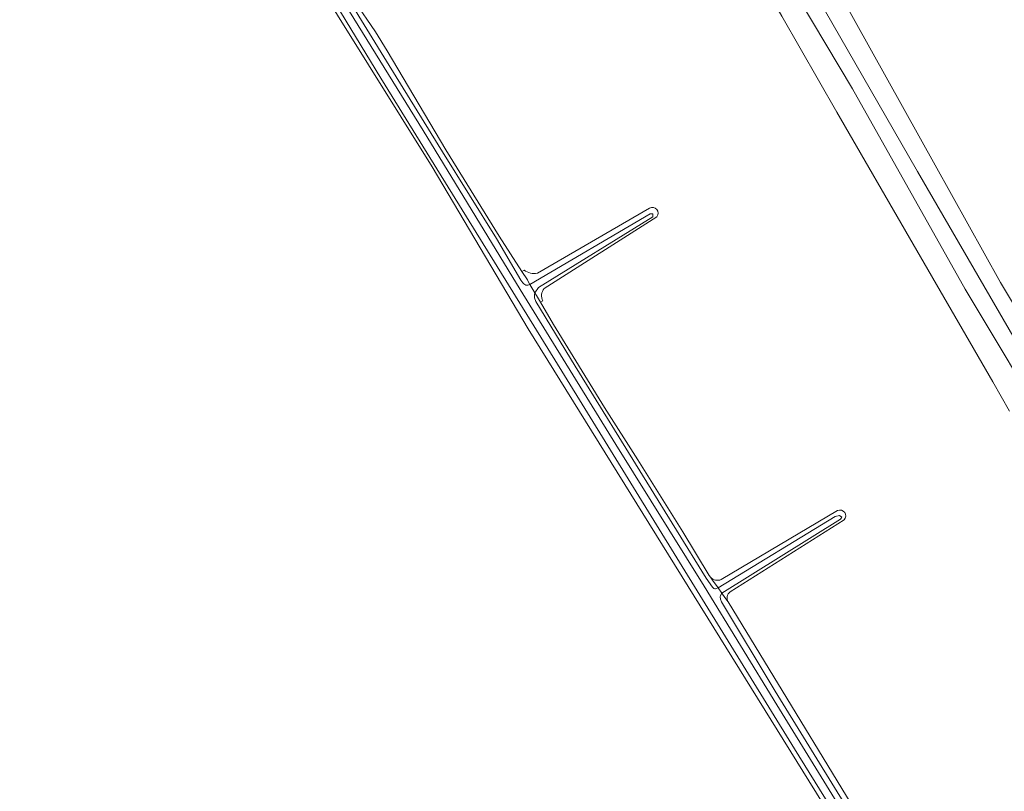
# Model space of a CAD drawing. Extents: x 184422 to 188298, y 343471 to 350189.
# Tile 208 of 256: x 186160 to 186302, y 347863 to 347975. Entities that reach past the tile are written whole.
import ezdxf

# ---------------------------------------------------------------- set-up
doc = ezdxf.new("R2010")
doc.units = 0
for name, color, linetype, lineweight in [('B-WA-GR-BOUWLAND-GV', 252, 'Continuous', 13), ('B-WA-GR-GRAS-GV', 252, 'Continuous', 13), ('B-WA-OG-WATER-GV', 252, 'Continuous', 18), ('B-WA-OG-WATER_GREPPEL-GV', 252, 'Continuous', 18), ('B-WA-OG-WATER_SLOOT-GV', 252, 'Continuous', 18), ('B-WA-OG-WEG-GV', 252, 'Continuous', 18), ('B-WA-VH-VERHARDING_HALFVERHARDING_GRIND-GV', 252, 'Continuous', 18)]:
    doc.layers.add(name, color=color, linetype=linetype, lineweight=lineweight)

msp = doc.modelspace()

# ---------------------------------------------------------------- linework, layer by layer
at = {"layer": 'B-WA-GR-BOUWLAND-GV', "flags": 128}
msp.add_lwpolyline([(186365.301, 348002.694), (186274.033, 348051.195), (186266.734, 348052.599), (186264.948, 348045.755), (186271.001, 348035.219), (186290.11, 348003.273), (186275.881, 347983.324), (186292.188, 347953.948), (186301.681, 347936.917), (186307.182, 347927.77)], dxfattribs=at)
msp.add_lwpolyline([(186365.301, 348002.694), (186274.033, 348051.195), (186266.734, 348052.599), (186264.948, 348045.755), (186271.001, 348035.219), (186290.11, 348003.273), (186275.881, 347983.324), (186292.188, 347953.948), (186301.681, 347936.917), (186307.182, 347927.77)], dxfattribs=at)
msp.add_lwpolyline([(186365.301, 348002.694), (186274.033, 348051.195), (186266.734, 348052.599), (186264.948, 348045.755), (186271.001, 348035.219), (186290.11, 348003.273), (186275.881, 347983.324), (186292.188, 347953.948), (186301.681, 347936.917), (186307.182, 347927.77)], dxfattribs=at)
at = {"layer": 'B-WA-GR-GRAS-GV', "flags": 128}
for points in [[(186302.975, 347918.302), (186300.527, 347922.544), (186289.008, 347942.515), (186277.989, 347961.621), (186269.979, 347975.509), (186261.068, 347990.959), (186259.466, 347993.737), (186255.594, 348000), (186253.277, 348003.748), (186249.366, 348010.076), (186244.474, 348017.434), (186234.7, 348030.187), (186227.843, 348038.551), (186223.577, 348043.195), (186222.912, 348043.92), (186214.699, 348052.383), (186186.359, 348035.113), (186173.688, 348027.392), (186173.537, 348027.255), (186219.375, 347953.698), (186233.276, 347930.23), (186320.26, 347790.083)], [(186302.975, 347918.302), (186300.527, 347922.544), (186289.008, 347942.515), (186277.989, 347961.621), (186269.979, 347975.509), (186261.068, 347990.959), (186259.466, 347993.737), (186255.594, 348000), (186253.277, 348003.748), (186249.366, 348010.076), (186244.474, 348017.434), (186234.7, 348030.187), (186227.843, 348038.551), (186223.577, 348043.195), (186222.912, 348043.92), (186214.699, 348052.383), (186186.359, 348035.113), (186173.688, 348027.392), (186173.537, 348027.255), (186219.375, 347953.698), (186233.276, 347930.23), (186320.26, 347790.083)], [(186302.975, 347918.302), (186300.527, 347922.544), (186289.008, 347942.515), (186277.989, 347961.621), (186269.979, 347975.509), (186261.068, 347990.959), (186259.466, 347993.737), (186255.594, 348000), (186253.277, 348003.748), (186249.366, 348010.076), (186244.474, 348017.434), (186234.7, 348030.187), (186227.843, 348038.551), (186223.577, 348043.195), (186222.912, 348043.92), (186214.699, 348052.383), (186186.359, 348035.113), (186173.688, 348027.392), (186173.537, 348027.255), (186219.375, 347953.698), (186233.276, 347930.23), (186320.26, 347790.083)], [(186320.26, 347790.083), (186233.276, 347930.23), (186219.375, 347953.698), (186173.537, 348027.255), (186173.28, 348027.668), (186168.391, 348024.084), (186161.93, 348017.435), (186155.053, 348009.295), (186130.716, 347977.42), (186119.207, 347961.609), (186107.25, 347945.835), (186070.387, 347897.232), (186040.06, 347857.513), (186028.78, 347843.051), (186030.354, 347842.699), (186031.44, 347842.456), (186097.678, 347827.671), (186223.452, 347798.637), (186265.257, 347789.119), (186287.136, 347784.324), (186297.185, 347782.612), (186305.857, 347781.849)], [(186320.26, 347790.083), (186233.276, 347930.23), (186219.375, 347953.698), (186173.537, 348027.255), (186173.28, 348027.668), (186168.391, 348024.084), (186161.93, 348017.435), (186155.053, 348009.295), (186130.716, 347977.42), (186119.207, 347961.609), (186107.25, 347945.835), (186070.387, 347897.232), (186040.06, 347857.513), (186028.78, 347843.051), (186030.354, 347842.699), (186031.44, 347842.456), (186097.678, 347827.671), (186223.452, 347798.637), (186265.257, 347789.119), (186287.136, 347784.324), (186297.185, 347782.612), (186305.857, 347781.849)], [(186320.26, 347790.083), (186233.276, 347930.23), (186219.375, 347953.698), (186173.537, 348027.255), (186173.28, 348027.668), (186168.391, 348024.084), (186161.93, 348017.435), (186155.053, 348009.295), (186130.716, 347977.42), (186119.207, 347961.609), (186107.25, 347945.835), (186070.387, 347897.232), (186040.06, 347857.513), (186028.78, 347843.051), (186030.354, 347842.699), (186031.44, 347842.456), (186097.678, 347827.671), (186223.452, 347798.637), (186265.257, 347789.119), (186287.136, 347784.324), (186297.185, 347782.612), (186305.857, 347781.849)], [(186322.627, 347787.634), (186319.964, 347791.83), (186308.266, 347810.552), (186271.848, 347869.37), (186238.135, 347924.086), (186211.956, 347966.54), (186190.059, 348002.582), (186176.736, 348024.108), (186176.768, 348024.286), (186176.825, 348024.464), (186176.906, 348024.635), (186177.011, 348024.796), (186177.136, 348024.94), (186177.278, 348025.066), (186177.433, 348025.169), (186177.596, 348025.25), (186177.767, 348025.309), (186177.95, 348025.346), (186178.139, 348025.359), (186178.33, 348025.346), (186178.517, 348025.308), (186178.696, 348025.245), (186178.862, 348025.16), (186179.012, 348025.058)], [(186322.627, 347787.634), (186319.964, 347791.83), (186308.266, 347810.552), (186271.848, 347869.37), (186238.135, 347924.086), (186211.956, 347966.54), (186190.059, 348002.582), (186176.736, 348024.108), (186176.768, 348024.286), (186176.825, 348024.464), (186176.906, 348024.635), (186177.011, 348024.796), (186177.136, 348024.94), (186177.278, 348025.066), (186177.433, 348025.169), (186177.596, 348025.25), (186177.767, 348025.309), (186177.95, 348025.346), (186178.139, 348025.359), (186178.33, 348025.346), (186178.517, 348025.308), (186178.696, 348025.245), (186178.862, 348025.16), (186179.012, 348025.058)], [(186322.627, 347787.634), (186319.964, 347791.83), (186308.266, 347810.552), (186271.848, 347869.37), (186238.135, 347924.086), (186211.956, 347966.54), (186190.059, 348002.582), (186176.736, 348024.108), (186176.768, 348024.286), (186176.825, 348024.464), (186176.906, 348024.635), (186177.011, 348024.796), (186177.136, 348024.94), (186177.278, 348025.066), (186177.433, 348025.169), (186177.596, 348025.25), (186177.767, 348025.309), (186177.95, 348025.346), (186178.139, 348025.359), (186178.33, 348025.346), (186178.517, 348025.308), (186178.696, 348025.245), (186178.862, 348025.16), (186179.012, 348025.058)], [(186208.302, 347977.833), (186208.139, 347977.723), (186211.163, 347973.247), (186212.884, 347970.489), (186221.338, 347956.168), (186229.067, 347943.637), (186232.369, 347938.533), (186232.691, 347938.741)], [(186208.302, 347977.833), (186208.139, 347977.723), (186211.163, 347973.247), (186212.884, 347970.489), (186221.338, 347956.168), (186229.067, 347943.637), (186232.369, 347938.533), (186232.691, 347938.741)], [(186208.302, 347977.833), (186208.139, 347977.723), (186211.163, 347973.247), (186212.884, 347970.489), (186221.338, 347956.168), (186229.067, 347943.637), (186232.369, 347938.533), (186232.691, 347938.741)], [(186234.614, 347938.273), (186250.858, 347947.73)], [(186234.614, 347938.273), (186250.858, 347947.73)], [(186234.614, 347938.273), (186250.858, 347947.73)], [(186251.92, 347946.466), (186235.592, 347936.074)], [(186251.92, 347946.466), (186235.592, 347936.074)], [(186251.92, 347946.466), (186235.592, 347936.074)], [(186235.385, 347934.275), (186235.063, 347934.085), (186236.967, 347930.854), (186244.33, 347918.827), (186249.146, 347911.232), (186255.678, 347900.794), (186259.501, 347894.487), (186259.679, 347894.238)], [(186235.385, 347934.275), (186235.063, 347934.085), (186236.967, 347930.854), (186244.33, 347918.827), (186249.146, 347911.232), (186255.678, 347900.794), (186259.501, 347894.487), (186259.679, 347894.238)], [(186235.385, 347934.275), (186235.063, 347934.085), (186236.967, 347930.854), (186244.33, 347918.827), (186249.146, 347911.232), (186255.678, 347900.794), (186259.501, 347894.487), (186259.679, 347894.238)], [(186261.224, 347893.896), (186278.065, 347903.902)], [(186261.224, 347893.896), (186278.065, 347903.902)], [(186261.224, 347893.896), (186278.065, 347903.902)], [(186279.025, 347902.558), (186262.526, 347892.128)], [(186279.025, 347902.558), (186262.526, 347892.128)], [(186279.025, 347902.558), (186262.526, 347892.128)], [(186262.235, 347890.651), (186286.531, 347850.77), (186286.776, 347850.391)], [(186262.235, 347890.651), (186286.531, 347850.77), (186286.776, 347850.391)], [(186262.235, 347890.651), (186286.531, 347850.77), (186286.776, 347850.391)]]:
    msp.add_lwpolyline(points, dxfattribs=at)
at = {"layer": 'B-WA-GR-GRAS-GV'}
for points in [[(186250.858, 347947.73, -0.8154102), (186251.92, 347946.466)], [(186250.858, 347947.73, -0.8154102), (186251.92, 347946.466)], [(186250.858, 347947.73, -0.8154102), (186251.92, 347946.466)], [(186232.691, 347938.741, 0.2157967), (186234.614, 347938.273)], [(186232.691, 347938.741, 0.2157967), (186234.614, 347938.273)], [(186232.691, 347938.741, 0.2157967), (186234.614, 347938.273)], [(186235.592, 347936.074, 0.2892949), (186235.385, 347934.275)], [(186235.592, 347936.074, 0.2892949), (186235.385, 347934.275)], [(186235.592, 347936.074, 0.2892949), (186235.385, 347934.275)], [(186278.065, 347903.902, -0.8248884), (186279.025, 347902.558)], [(186278.065, 347903.902, -0.8248884), (186279.025, 347902.558)], [(186278.065, 347903.902, -0.8248884), (186279.025, 347902.558)], [(186259.679, 347894.238, 0.3196931), (186261.224, 347893.896)], [(186259.679, 347894.238, 0.3196931), (186261.224, 347893.896)], [(186259.679, 347894.238, 0.3196931), (186261.224, 347893.896)], [(186262.526, 347892.128, 0.3905693), (186262.235, 347890.651)], [(186262.526, 347892.128, 0.3905693), (186262.235, 347890.651)], [(186262.526, 347892.128, 0.3905693), (186262.235, 347890.651)]]:
    msp.add_lwpolyline(points, format="xyb", dxfattribs=at)
at = {"layer": 'B-WA-OG-WATER-GV', "flags": 128}
for points in [[(186203.664, 347982.326), (186218.05, 347958.945), (186232.127, 347935.942), (186245.962, 347913.491), (186258.742, 347892.938), (186269.298, 347875.738), (186281.363, 347856.144)], [(186203.664, 347982.326), (186218.05, 347958.945), (186232.127, 347935.942), (186245.962, 347913.491), (186258.742, 347892.938), (186269.298, 347875.738), (186281.363, 347856.144)], [(186203.664, 347982.326), (186218.05, 347958.945), (186232.127, 347935.942), (186245.962, 347913.491), (186258.742, 347892.938), (186269.298, 347875.738), (186281.363, 347856.144)], [(186278.42, 347862.517), (186269.038, 347877.751), (186261.261, 347890.658), (186261.134, 347891.056), (186261.095, 347891.399), (186261.125, 347891.596), (186261.32, 347891.935), (186260.775, 347892.7), (186260.375, 347892.557), (186260.294, 347892.549), (186260.179, 347892.583), (186259.979, 347892.775), (186259.039, 347894.087), (186250.458, 347907.991), (186240.079, 347924.825), (186234.383, 347934.188), (186234.198, 347934.742), (186234.179, 347935.218), (186234.251, 347935.462), (186233.539, 347936.67), (186233.204, 347936.532), (186232.921, 347936.578), (186232.646, 347936.743), (186232.521, 347936.884), (186232.231, 347937.278), (186228.682, 347943.3), (186220.892, 347955.871), (186213.173, 347968.379), (186207.076, 347978.348)], [(186278.42, 347862.517), (186269.038, 347877.751), (186261.261, 347890.658), (186261.134, 347891.056), (186261.095, 347891.399), (186261.125, 347891.596), (186261.32, 347891.935), (186260.775, 347892.7), (186260.375, 347892.557), (186260.294, 347892.549), (186260.179, 347892.583), (186259.979, 347892.775), (186259.039, 347894.087), (186250.458, 347907.991), (186240.079, 347924.825), (186234.383, 347934.188), (186234.198, 347934.742), (186234.179, 347935.218), (186234.251, 347935.462), (186233.539, 347936.67), (186233.204, 347936.532), (186232.921, 347936.578), (186232.646, 347936.743), (186232.521, 347936.884), (186232.231, 347937.278), (186228.682, 347943.3), (186220.892, 347955.871), (186213.173, 347968.379), (186207.076, 347978.348)], [(186278.42, 347862.517), (186269.038, 347877.751), (186261.261, 347890.658), (186261.134, 347891.056), (186261.095, 347891.399), (186261.125, 347891.596), (186261.32, 347891.935), (186260.775, 347892.7), (186260.375, 347892.557), (186260.294, 347892.549), (186260.179, 347892.583), (186259.979, 347892.775), (186259.039, 347894.087), (186250.458, 347907.991), (186240.079, 347924.825), (186234.383, 347934.188), (186234.198, 347934.742), (186234.179, 347935.218), (186234.251, 347935.462), (186233.539, 347936.67), (186233.204, 347936.532), (186232.921, 347936.578), (186232.646, 347936.743), (186232.521, 347936.884), (186232.231, 347937.278), (186228.682, 347943.3), (186220.892, 347955.871), (186213.173, 347968.379), (186207.076, 347978.348)]]:
    msp.add_lwpolyline(points, dxfattribs=at)
at = {"layer": 'B-WA-OG-WATER_GREPPEL-GV', "flags": 128}
for points in [[(186233.539, 347936.67), (186234.251, 347935.462), (186234.748, 347936.228), (186251.312, 347946.457), (186251.312, 347946.884), (186250.933, 347946.907)], [(186233.539, 347936.67), (186234.251, 347935.462), (186234.748, 347936.228), (186251.312, 347946.457), (186251.312, 347946.884), (186250.933, 347946.907)], [(186233.539, 347936.67), (186234.251, 347935.462), (186234.748, 347936.228), (186251.312, 347946.457), (186251.312, 347946.884), (186250.933, 347946.907)], [(186260.775, 347892.7), (186261.32, 347891.935), (186278.499, 347902.629), (186278.702, 347902.918), (186278.355, 347903.179), (186277.747, 347903.034)], [(186260.775, 347892.7), (186261.32, 347891.935), (186278.499, 347902.629), (186278.702, 347902.918), (186278.355, 347903.179), (186277.747, 347903.034)], [(186260.775, 347892.7), (186261.32, 347891.935), (186278.499, 347902.629), (186278.702, 347902.918), (186278.355, 347903.179), (186277.747, 347903.034)]]:
    msp.add_lwpolyline(points, close=True, dxfattribs=at)
at = {"layer": 'B-WA-OG-WATER_SLOOT-GV', "flags": 128}
for points in [[(186190.059, 348002.582), (186211.956, 347966.54), (186238.135, 347924.086), (186271.848, 347869.37), (186308.266, 347810.552)], [(186190.059, 348002.582), (186211.956, 347966.54), (186238.135, 347924.086), (186271.848, 347869.37), (186308.266, 347810.552)], [(186190.059, 348002.582), (186211.956, 347966.54), (186238.135, 347924.086), (186271.848, 347869.37), (186308.266, 347810.552)], [(186281.363, 347856.144), (186269.298, 347875.738), (186258.742, 347892.938), (186245.962, 347913.491), (186232.127, 347935.942), (186218.05, 347958.945), (186203.664, 347982.326)], [(186281.363, 347856.144), (186269.298, 347875.738), (186258.742, 347892.938), (186245.962, 347913.491), (186232.127, 347935.942), (186218.05, 347958.945), (186203.664, 347982.326)], [(186281.363, 347856.144), (186269.298, 347875.738), (186258.742, 347892.938), (186245.962, 347913.491), (186232.127, 347935.942), (186218.05, 347958.945), (186203.664, 347982.326)], [(186250.858, 347947.73), (186234.614, 347938.273)], [(186250.858, 347947.73), (186234.614, 347938.273)], [(186250.858, 347947.73), (186234.614, 347938.273)], [(186232.691, 347938.741), (186232.369, 347938.533), (186233.162, 347937.308), (186233.191, 347937.26), (186233.539, 347936.67), (186250.933, 347946.907), (186251.312, 347946.884), (186251.312, 347946.457), (186234.748, 347936.228), (186234.251, 347935.462)], [(186232.691, 347938.741), (186232.369, 347938.533), (186233.162, 347937.308), (186233.191, 347937.26), (186233.539, 347936.67), (186250.933, 347946.907), (186251.312, 347946.884), (186251.312, 347946.457), (186234.748, 347936.228), (186234.251, 347935.462)], [(186232.691, 347938.741), (186232.369, 347938.533), (186233.162, 347937.308), (186233.191, 347937.26), (186233.539, 347936.67), (186250.933, 347946.907), (186251.312, 347946.884), (186251.312, 347946.457), (186234.748, 347936.228), (186234.251, 347935.462)], [(186235.592, 347936.074), (186251.92, 347946.466)], [(186235.592, 347936.074), (186251.92, 347946.466)], [(186235.592, 347936.074), (186251.92, 347946.466)], [(186234.251, 347935.462), (186234.476, 347935.08), (186235.063, 347934.085), (186235.385, 347934.275)], [(186234.251, 347935.462), (186234.476, 347935.08), (186235.063, 347934.085), (186235.385, 347934.275)], [(186234.251, 347935.462), (186234.476, 347935.08), (186235.063, 347934.085), (186235.385, 347934.275)], [(186278.065, 347903.902), (186261.224, 347893.896)], [(186278.065, 347903.902), (186261.224, 347893.896)], [(186278.065, 347903.902), (186261.224, 347893.896)], [(186259.679, 347894.238), (186259.987, 347893.806), (186260.775, 347892.7), (186277.747, 347903.034), (186278.355, 347903.179), (186278.702, 347902.918), (186278.499, 347902.629), (186261.32, 347891.935), (186261.763, 347891.314), (186262.235, 347890.651)], [(186259.679, 347894.238), (186259.987, 347893.806), (186260.775, 347892.7), (186277.747, 347903.034), (186278.355, 347903.179), (186278.702, 347902.918), (186278.499, 347902.629), (186261.32, 347891.935), (186261.763, 347891.314), (186262.235, 347890.651)], [(186259.679, 347894.238), (186259.987, 347893.806), (186260.775, 347892.7), (186277.747, 347903.034), (186278.355, 347903.179), (186278.702, 347902.918), (186278.499, 347902.629), (186261.32, 347891.935), (186261.763, 347891.314), (186262.235, 347890.651)], [(186262.526, 347892.128), (186279.025, 347902.558)], [(186262.526, 347892.128), (186279.025, 347902.558)], [(186262.526, 347892.128), (186279.025, 347902.558)]]:
    msp.add_lwpolyline(points, dxfattribs=at)
for points in [[(186208.139, 347977.723), (186207.752, 347978.296), (186207.338, 347978.988), (186207.148, 347979.306), (186207.032, 347978.843), (186207.076, 347978.348), (186213.173, 347968.379), (186220.892, 347955.871), (186228.682, 347943.3), (186232.231, 347937.278), (186232.521, 347936.884), (186232.646, 347936.743), (186232.921, 347936.578), (186233.204, 347936.532), (186233.539, 347936.67), (186233.191, 347937.26), (186233.162, 347937.308), (186232.369, 347938.533), (186229.067, 347943.637), (186221.338, 347956.168), (186212.884, 347970.489), (186211.163, 347973.247)], [(186208.139, 347977.723), (186207.752, 347978.296), (186207.338, 347978.988), (186207.148, 347979.306), (186207.032, 347978.843), (186207.076, 347978.348), (186213.173, 347968.379), (186220.892, 347955.871), (186228.682, 347943.3), (186232.231, 347937.278), (186232.521, 347936.884), (186232.646, 347936.743), (186232.921, 347936.578), (186233.204, 347936.532), (186233.539, 347936.67), (186233.191, 347937.26), (186233.162, 347937.308), (186232.369, 347938.533), (186229.067, 347943.637), (186221.338, 347956.168), (186212.884, 347970.489), (186211.163, 347973.247)], [(186208.139, 347977.723), (186207.752, 347978.296), (186207.338, 347978.988), (186207.148, 347979.306), (186207.032, 347978.843), (186207.076, 347978.348), (186213.173, 347968.379), (186220.892, 347955.871), (186228.682, 347943.3), (186232.231, 347937.278), (186232.521, 347936.884), (186232.646, 347936.743), (186232.921, 347936.578), (186233.204, 347936.532), (186233.539, 347936.67), (186233.191, 347937.26), (186233.162, 347937.308), (186232.369, 347938.533), (186229.067, 347943.637), (186221.338, 347956.168), (186212.884, 347970.489), (186211.163, 347973.247)], [(186235.063, 347934.085), (186234.476, 347935.08), (186234.251, 347935.462), (186234.179, 347935.218), (186234.198, 347934.742), (186234.383, 347934.188), (186240.079, 347924.825), (186250.458, 347907.991), (186259.039, 347894.087), (186259.979, 347892.775), (186260.179, 347892.583), (186260.294, 347892.549), (186260.375, 347892.557), (186260.775, 347892.7), (186259.987, 347893.806), (186259.679, 347894.238), (186259.501, 347894.487), (186255.678, 347900.794), (186249.146, 347911.232), (186244.33, 347918.827), (186236.967, 347930.854)], [(186235.063, 347934.085), (186234.476, 347935.08), (186234.251, 347935.462), (186234.179, 347935.218), (186234.198, 347934.742), (186234.383, 347934.188), (186240.079, 347924.825), (186250.458, 347907.991), (186259.039, 347894.087), (186259.979, 347892.775), (186260.179, 347892.583), (186260.294, 347892.549), (186260.375, 347892.557), (186260.775, 347892.7), (186259.987, 347893.806), (186259.679, 347894.238), (186259.501, 347894.487), (186255.678, 347900.794), (186249.146, 347911.232), (186244.33, 347918.827), (186236.967, 347930.854)], [(186235.063, 347934.085), (186234.476, 347935.08), (186234.251, 347935.462), (186234.179, 347935.218), (186234.198, 347934.742), (186234.383, 347934.188), (186240.079, 347924.825), (186250.458, 347907.991), (186259.039, 347894.087), (186259.979, 347892.775), (186260.179, 347892.583), (186260.294, 347892.549), (186260.375, 347892.557), (186260.775, 347892.7), (186259.987, 347893.806), (186259.679, 347894.238), (186259.501, 347894.487), (186255.678, 347900.794), (186249.146, 347911.232), (186244.33, 347918.827), (186236.967, 347930.854)], [(186262.235, 347890.651), (186261.763, 347891.314), (186261.32, 347891.935), (186261.125, 347891.596), (186261.095, 347891.399), (186261.134, 347891.056), (186261.261, 347890.658), (186269.038, 347877.751), (186278.42, 347862.517), (186286.473, 347849.608), (186286.769, 347849.202), (186286.972, 347848.995), (186287.328, 347848.884), (186287.719, 347848.931), (186287.302, 347849.577), (186286.776, 347850.391), (186286.531, 347850.77)], [(186262.235, 347890.651), (186261.763, 347891.314), (186261.32, 347891.935), (186261.125, 347891.596), (186261.095, 347891.399), (186261.134, 347891.056), (186261.261, 347890.658), (186269.038, 347877.751), (186278.42, 347862.517), (186286.473, 347849.608), (186286.769, 347849.202), (186286.972, 347848.995), (186287.328, 347848.884), (186287.719, 347848.931), (186287.302, 347849.577), (186286.776, 347850.391), (186286.531, 347850.77)], [(186262.235, 347890.651), (186261.763, 347891.314), (186261.32, 347891.935), (186261.125, 347891.596), (186261.095, 347891.399), (186261.134, 347891.056), (186261.261, 347890.658), (186269.038, 347877.751), (186278.42, 347862.517), (186286.473, 347849.608), (186286.769, 347849.202), (186286.972, 347848.995), (186287.328, 347848.884), (186287.719, 347848.931), (186287.302, 347849.577), (186286.776, 347850.391), (186286.531, 347850.77)]]:
    msp.add_lwpolyline(points, close=True, dxfattribs=at)
at = {"layer": 'B-WA-OG-WATER_SLOOT-GV'}
for points in [[(186251.92, 347946.466, 0.8154102), (186250.858, 347947.73)], [(186251.92, 347946.466, 0.8154102), (186250.858, 347947.73)], [(186251.92, 347946.466, 0.8154102), (186250.858, 347947.73)], [(186234.614, 347938.273, -0.2157967), (186232.691, 347938.741)], [(186234.614, 347938.273, -0.2157967), (186232.691, 347938.741)], [(186234.614, 347938.273, -0.2157967), (186232.691, 347938.741)], [(186235.385, 347934.275, -0.2892949), (186235.592, 347936.074)], [(186235.385, 347934.275, -0.2892949), (186235.592, 347936.074)], [(186235.385, 347934.275, -0.2892949), (186235.592, 347936.074)], [(186279.025, 347902.558, 0.8248884), (186278.065, 347903.902)], [(186279.025, 347902.558, 0.8248884), (186278.065, 347903.902)], [(186279.025, 347902.558, 0.8248884), (186278.065, 347903.902)], [(186261.224, 347893.896, -0.3196931), (186259.679, 347894.238)], [(186261.224, 347893.896, -0.3196931), (186259.679, 347894.238)], [(186261.224, 347893.896, -0.3196931), (186259.679, 347894.238)], [(186262.235, 347890.651, -0.3905693), (186262.526, 347892.128)], [(186262.235, 347890.651, -0.3905693), (186262.526, 347892.128)], [(186262.235, 347890.651, -0.3905693), (186262.526, 347892.128)]]:
    msp.add_lwpolyline(points, format="xyb", dxfattribs=at)
at = {"layer": 'B-WA-OG-WEG-GV', "flags": 128}
for points in [[(186214.699, 348052.383), (186222.912, 348043.92), (186223.577, 348043.195), (186227.843, 348038.551), (186234.7, 348030.187), (186244.474, 348017.434), (186249.366, 348010.076), (186253.277, 348003.748), (186255.594, 348000), (186259.466, 347993.737), (186261.068, 347990.959), (186269.979, 347975.509), (186277.989, 347961.621), (186289.008, 347942.515), (186300.527, 347922.544), (186302.975, 347918.302)], [(186214.699, 348052.383), (186222.912, 348043.92), (186223.577, 348043.195), (186227.843, 348038.551), (186234.7, 348030.187), (186244.474, 348017.434), (186249.366, 348010.076), (186253.277, 348003.748), (186255.594, 348000), (186259.466, 347993.737), (186261.068, 347990.959), (186269.979, 347975.509), (186277.989, 347961.621), (186289.008, 347942.515), (186300.527, 347922.544), (186302.975, 347918.302)], [(186214.699, 348052.383), (186222.912, 348043.92), (186223.577, 348043.195), (186227.843, 348038.551), (186234.7, 348030.187), (186244.474, 348017.434), (186249.366, 348010.076), (186253.277, 348003.748), (186255.594, 348000), (186259.466, 347993.737), (186261.068, 347990.959), (186269.979, 347975.509), (186277.989, 347961.621), (186289.008, 347942.515), (186300.527, 347922.544), (186302.975, 347918.302)], [(186256.551, 348010.228), (186267.258, 347992.033), (186289.624, 347953.027), (186308.832, 347919.905), (186327.638, 347890.389), (186346.401, 347861.709), (186361.053, 347838.416), (186370.796, 347822.028)], [(186256.551, 348010.228), (186267.258, 347992.033), (186289.624, 347953.027), (186308.832, 347919.905), (186327.638, 347890.389), (186346.401, 347861.709), (186361.053, 347838.416), (186370.796, 347822.028)], [(186256.551, 348010.228), (186267.258, 347992.033), (186289.624, 347953.027), (186308.832, 347919.905), (186327.638, 347890.389), (186346.401, 347861.709), (186361.053, 347838.416), (186370.796, 347822.028)], [(186307.182, 347927.77), (186301.681, 347936.917), (186292.188, 347953.948), (186275.881, 347983.324), (186270.864, 347990.037), (186269.104, 347993.106), (186258.391, 348011.311)], [(186307.182, 347927.77), (186301.681, 347936.917), (186292.188, 347953.948), (186275.881, 347983.324), (186270.864, 347990.037), (186269.104, 347993.106), (186258.391, 348011.311)], [(186307.182, 347927.77), (186301.681, 347936.917), (186292.188, 347953.948), (186275.881, 347983.324), (186270.864, 347990.037), (186269.104, 347993.106), (186258.391, 348011.311)], [(186370, 347816.769), (186361.824, 347832.015), (186338.303, 347869.603), (186326.144, 347887.952), (186316.848, 347902.399), (186309.313, 347914.605), (186296.555, 347935.981), (186280.237, 347964.978), (186262.703, 347994.409)], [(186370, 347816.769), (186361.824, 347832.015), (186338.303, 347869.603), (186326.144, 347887.952), (186316.848, 347902.399), (186309.313, 347914.605), (186296.555, 347935.981), (186280.237, 347964.978), (186262.703, 347994.409)], [(186370, 347816.769), (186361.824, 347832.015), (186338.303, 347869.603), (186326.144, 347887.952), (186316.848, 347902.399), (186309.313, 347914.605), (186296.555, 347935.981), (186280.237, 347964.978), (186262.703, 347994.409)]]:
    msp.add_lwpolyline(points, dxfattribs=at)
at = {"layer": 'B-WA-VH-VERHARDING_HALFVERHARDING_GRIND-GV', "flags": 128}
for points in [[(186370.796, 347822.028), (186361.053, 347838.416), (186346.401, 347861.709), (186327.638, 347890.389), (186308.832, 347919.905), (186289.624, 347953.027), (186267.258, 347992.033), (186256.551, 348010.228)], [(186370.796, 347822.028), (186361.053, 347838.416), (186346.401, 347861.709), (186327.638, 347890.389), (186308.832, 347919.905), (186289.624, 347953.027), (186267.258, 347992.033), (186256.551, 348010.228)], [(186370.796, 347822.028), (186361.053, 347838.416), (186346.401, 347861.709), (186327.638, 347890.389), (186308.832, 347919.905), (186289.624, 347953.027), (186267.258, 347992.033), (186256.551, 348010.228)], [(186262.703, 347994.409), (186280.237, 347964.978), (186296.555, 347935.981), (186309.313, 347914.605), (186316.848, 347902.399), (186326.144, 347887.952), (186338.303, 347869.603), (186361.824, 347832.015), (186370, 347816.769)], [(186262.703, 347994.409), (186280.237, 347964.978), (186296.555, 347935.981), (186309.313, 347914.605), (186316.848, 347902.399), (186326.144, 347887.952), (186338.303, 347869.603), (186361.824, 347832.015), (186370, 347816.769)], [(186262.703, 347994.409), (186280.237, 347964.978), (186296.555, 347935.981), (186309.313, 347914.605), (186316.848, 347902.399), (186326.144, 347887.952), (186338.303, 347869.603), (186361.824, 347832.015), (186370, 347816.769)]]:
    msp.add_lwpolyline(points, dxfattribs=at)

doc.saveas('drawing.dxf')
